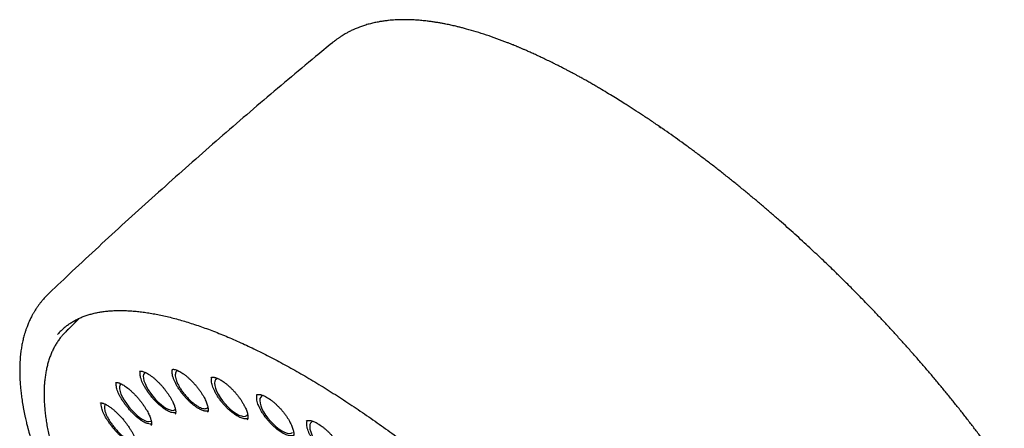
# Model space of a CAD drawing. Header units: millimetres. Extents: x 8 to 1577, y 12 to 2534.
# Tile 28 of 66: x 1305 to 1366, y 897 to 922. Entities that reach past the tile are written whole.
import ezdxf

# ---------------------------------------------------------------- set-up
doc = ezdxf.new("R2010")
doc.units = ezdxf.units.MM

msp = doc.modelspace()

# ---------------------------------------------------------------- linework, layer by layer
at = {"color": 7, "linetype": 'Continuous', "lineweight": 30}
for p, q in [((1324.546, 920.882), (1324.536, 920.873)), ((1344.951, 915.65), (1345.07, 915.569)), ((1306.868, 905.245), (1306.871, 905.248)), ((1308.711, 903.657), (1307.879, 902.823)), ((1316.698, 898.055), (1316.712, 898.06))]:
    msp.add_line(p, q, dxfattribs=at)
at = {"color": 7, "linetype": 'Continuous', "lineweight": 30, "flags": 128}
for points in [[(1308.444, 903.389), (1308.504, 903.514), (1308.539, 903.582)], [(1312.86, 900.28), (1312.794, 900.24), (1312.745, 900.162), (1312.723, 900.052), (1312.731, 899.918), (1312.768, 899.757), (1312.833, 899.582), (1312.926, 899.388), (1313.04, 899.192), (1313.178, 898.988), (1313.328, 898.793), (1313.495, 898.601), (1313.665, 898.429), (1313.843, 898.271), (1314.013, 898.141), (1314.181, 898.035), (1314.332, 897.962), (1314.471, 897.92), (1314.587, 897.912), (1314.682, 897.939), (1314.682, 897.939)], [(1317.369, 899.91), (1317.309, 899.892), (1317.234, 899.829), (1317.19, 899.736), (1317.175, 899.612), (1317.189, 899.466), (1317.234, 899.296), (1317.306, 899.114), (1317.407, 898.916), (1317.528, 898.718), (1317.673, 898.515), (1317.83, 898.324), (1318.003, 898.139), (1318.177, 897.976), (1318.358, 897.829), (1318.531, 897.712), (1318.7, 897.621), (1318.851, 897.564), (1318.99, 897.538), (1319.103, 897.547), (1319.194, 897.589), (1319.194, 897.589)], [(1311.346, 899.568), (1311.31, 899.551), (1311.258, 899.481), (1311.233, 899.378), (1311.237, 899.251), (1311.272, 899.096), (1311.333, 898.925), (1311.423, 898.735), (1311.534, 898.541), (1311.669, 898.337), (1311.816, 898.141), (1311.981, 897.947), (1312.149, 897.771), (1312.325, 897.608), (1312.495, 897.472), (1312.662, 897.359), (1312.814, 897.279), (1312.954, 897.228), (1313.071, 897.212), (1313.168, 897.23), (1313.168, 897.23)], [(1320.214, 898.843), (1320.133, 898.815), (1320.059, 898.746), (1320.015, 898.649), (1320.001, 898.521), (1320.017, 898.373), (1320.065, 898.2), (1320.139, 898.016), (1320.242, 897.818), (1320.366, 897.621), (1320.514, 897.419), (1320.673, 897.23), (1320.848, 897.048), (1321.025, 896.888), (1321.208, 896.746), (1321.383, 896.634), (1321.554, 896.548), (1321.706, 896.496), (1321.845, 896.475), (1321.959, 896.489), (1322.05, 896.537), (1322.05, 896.537)], [(1323.345, 897.224), (1323.252, 897.19), (1323.177, 897.12), (1323.132, 897.021), (1323.117, 896.892), (1323.133, 896.742), (1323.181, 896.569), (1323.256, 896.385), (1323.36, 896.187), (1323.485, 895.991), (1323.635, 895.791), (1323.796, 895.603), (1323.973, 895.424), (1324.153, 895.266), (1324.338, 895.127), (1324.516, 895.017), (1324.689, 894.934), (1324.844, 894.885), (1324.985, 894.867), (1325.1, 894.883), (1325.193, 894.934), (1325.193, 894.934)]]:
    msp.add_lwpolyline(points, dxfattribs=at)
at = {"color": 7, "linetype": 'Continuous', "lineweight": 30}
for centre, radius, start, end in [((1310.301, 900.173), 3.836, 129.94056, 139.87877), ((1310.576, 900.135), 3.807, 130.18569, 140.05164)]:
    msp.add_arc(centre, radius, start, end, dxfattribs=at)
for points, knots in [([(1345.057, 915.577), (1344.861, 915.712), (1344.478, 915.974), (1343.921, 916.345), (1343.394, 916.688), (1342.928, 916.986), (1342.504, 917.253), (1342.1, 917.502), (1341.67, 917.764), (1341.294, 917.987), (1340.981, 918.171), (1340.735, 918.313), (1340.483, 918.456), (1340.234, 918.596), (1340.004, 918.724), (1339.806, 918.832), (1339.646, 918.918), (1339.519, 918.987), (1339.396, 919.052), (1339.252, 919.128), (1339.069, 919.224), (1338.859, 919.333), (1338.641, 919.444), (1338.427, 919.552), (1338.178, 919.676), (1337.896, 919.813), (1337.585, 919.961), (1337.29, 920.098), (1337.018, 920.222), (1336.776, 920.33), (1336.572, 920.419), (1336.42, 920.485), (1336.311, 920.532), (1336.236, 920.563), (1336.162, 920.594), (1336.074, 920.631), (1335.958, 920.679), (1335.813, 920.738), (1335.646, 920.806), (1335.305, 920.94), (1334.804, 921.13), (1334.155, 921.357), (1333.522, 921.559), (1333.031, 921.701), (1332.677, 921.796), (1332.458, 921.851), (1332.263, 921.899), (1332.094, 921.938), (1331.939, 921.972), (1331.783, 922.006), (1331.605, 922.042), (1331.403, 922.081), (1331.179, 922.121), (1330.942, 922.159), (1330.696, 922.195), (1330.42, 922.23), (1330.12, 922.262), (1329.803, 922.288), (1329.497, 922.305), (1329.206, 922.314), (1328.934, 922.314), (1328.684, 922.309), (1328.461, 922.299), (1328.251, 922.284), (1328.039, 922.265), (1327.809, 922.238), (1327.569, 922.203), (1327.359, 922.165), (1327.185, 922.129), (1327.045, 922.098), (1326.905, 922.063), (1326.762, 922.025), (1326.619, 921.983), (1326.481, 921.939), (1326.353, 921.895), (1326.241, 921.855), (1326.135, 921.814), (1326.025, 921.769), (1325.904, 921.718), (1325.781, 921.662), (1325.668, 921.607), (1325.568, 921.556), (1325.476, 921.507), (1325.377, 921.453), (1325.264, 921.387), (1325.156, 921.321), (1325.06, 921.259), (1324.986, 921.21), (1324.921, 921.166), (1324.853, 921.118), (1324.77, 921.057), (1324.662, 920.976), (1324.583, 920.912), (1324.54, 920.877)], [0, 0, 0, 0, 0.022215, 0.043476, 0.063776, 0.083112, 0.09799, 0.114045, 0.131417, 0.150105, 0.159942, 0.170107, 0.1806, 0.191407, 0.20135, 0.209673, 0.216376, 0.221462, 0.225664, 0.231581, 0.239267, 0.24842, 0.257563, 0.266501, 0.275233, 0.288941, 0.302108, 0.314734, 0.326716, 0.337217, 0.346052, 0.353218, 0.357178, 0.360348, 0.363064, 0.366872, 0.371966, 0.378345, 0.386008, 0.39423, 0.42375, 0.453518, 0.483092, 0.51202, 0.523611, 0.534417, 0.543973, 0.552276, 0.559436, 0.567033, 0.575586, 0.586099, 0.597681, 0.609873, 0.622611, 0.635895, 0.653213, 0.67032, 0.687132, 0.703267, 0.718672, 0.73302, 0.745992, 0.757204, 0.769653, 0.783377, 0.798096, 0.813174, 0.821781, 0.830495, 0.839334, 0.84836, 0.85758, 0.866781, 0.874858, 0.882479, 0.888873, 0.89602, 0.904163, 0.913045, 0.920857, 0.927399, 0.933335, 0.939888, 0.947705, 0.95693, 0.963026, 0.968259, 0.972633, 0.976669, 0.982574, 0.99035, 1, 1, 1, 1]), ([(1324.536, 920.873), (1324.186, 920.585), (1323.256, 919.822), (1321.758, 918.568), (1320.039, 917.114), (1318.331, 915.647), (1316.632, 914.169), (1314.943, 912.678), (1313.265, 911.177), (1311.597, 909.664), (1309.939, 908.139), (1308.36, 906.668), (1307.339, 905.701), (1306.863, 905.25)], [0, 0, 0, 0, 0.057607, 0.153057, 0.248509, 0.343962, 0.439414, 0.534866, 0.630317, 0.725765, 0.82121, 0.916652, 1, 1, 1, 1]), ([(1356.72, 905.786), (1356.539, 905.965), (1356.286, 906.217), (1355.907, 906.586), (1355.582, 906.901), (1355.191, 907.275), (1354.778, 907.667), (1354.343, 908.074), (1353.89, 908.491), (1353.423, 908.916), (1352.946, 909.345), (1352.458, 909.776), (1351.963, 910.208), (1351.46, 910.639), (1350.952, 911.069), (1350.439, 911.496), (1349.921, 911.921), (1349.4, 912.341), (1348.875, 912.758), (1348.348, 913.169), (1347.818, 913.575), (1347.287, 913.976), (1346.754, 914.37), (1346.22, 914.759), (1345.686, 915.139), (1345.301, 915.41), (1345.093, 915.553), (1345.062, 915.574)], [0, 0, 0, 0, 0.048673, 0.06848, 0.101364, 0.135543, 0.172239, 0.210567, 0.250172, 0.290766, 0.332148, 0.374165, 0.416703, 0.459672, 0.503002, 0.546638, 0.590533, 0.634649, 0.678954, 0.723423, 0.768031, 0.812758, 0.857588, 0.902505, 0.947495, 0.992274, 1, 1, 1, 1]), ([(1306.867, 905.253), (1306.817, 905.203), (1306.72, 905.11), (1306.598, 904.981), (1306.502, 904.874), (1306.422, 904.78), (1306.353, 904.697), (1306.294, 904.622), (1306.237, 904.549), (1306.183, 904.476), (1306.128, 904.399), (1306.071, 904.316), (1306.011, 904.227), (1305.955, 904.138), (1305.907, 904.059), (1305.866, 903.99), (1305.829, 903.924), (1305.787, 903.849), (1305.738, 903.756), (1305.68, 903.642), (1305.621, 903.519), (1305.564, 903.391), (1305.512, 903.265), (1305.455, 903.121), (1305.397, 902.961), (1305.34, 902.786), (1305.292, 902.623), (1305.25, 902.47), (1305.214, 902.323), (1305.181, 902.174), (1305.15, 902.022), (1305.123, 901.871), (1305.098, 901.716), (1305.076, 901.555), (1305.055, 901.375), (1305.037, 901.176), (1305.023, 900.976), (1305.014, 900.789), (1305.009, 900.627), (1305.007, 900.482), (1305.007, 900.355), (1305.008, 900.244), (1305.011, 900.12), (1305.016, 899.971), (1305.024, 899.786), (1305.039, 899.555), (1305.063, 899.271), (1305.102, 898.926), (1305.154, 898.542), (1305.21, 898.203), (1305.262, 897.921), (1305.303, 897.714), (1305.345, 897.514), (1305.386, 897.332), (1305.423, 897.172), (1305.456, 897.034), (1305.484, 896.92), (1305.507, 896.829), (1305.525, 896.76), (1305.541, 896.697), (1305.56, 896.627), (1305.584, 896.535), (1305.615, 896.421), (1305.655, 896.278), (1305.705, 896.106), (1305.762, 895.912), (1305.824, 895.712), (1305.886, 895.515), (1305.974, 895.244), (1306.09, 894.903), (1306.235, 894.498), (1306.381, 894.106), (1306.537, 893.708), (1306.708, 893.287), (1306.9, 892.833), (1307.116, 892.344), (1307.357, 891.818), (1307.608, 891.293), (1307.863, 890.776), (1308.11, 890.292), (1308.357, 889.822), (1308.597, 889.376), (1308.828, 888.958), (1309.048, 888.567), (1309.227, 888.255), (1309.369, 888.012), (1309.474, 887.833), (1309.567, 887.675), (1309.645, 887.544), (1309.705, 887.444), (1309.755, 887.361), (1309.807, 887.275), (1309.871, 887.17), (1309.953, 887.035), (1310.054, 886.869), (1310.177, 886.671), (1310.318, 886.444), (1310.48, 886.187), (1310.661, 885.904), (1310.941, 885.469), (1311.319, 884.895), (1311.828, 884.143), (1312.375, 883.356), (1312.963, 882.536), (1313.61, 881.657), (1314.319, 880.721), (1315.097, 879.725), (1315.889, 878.743), (1316.693, 877.772), (1317.509, 876.815), (1318.383, 875.815), (1319.323, 874.772), (1320.332, 873.686), (1321.36, 872.611), (1322.413, 871.544), (1323.488, 870.485), (1324.584, 869.439), (1325.692, 868.413), (1326.811, 867.408), (1327.859, 866.495), (1328.841, 865.664), (1329.761, 864.906), (1330.702, 864.152), (1331.663, 863.403), (1332.606, 862.691), (1333.52, 862.02), (1334.392, 861.399), (1335.246, 860.808), (1335.929, 860.351), (1336.447, 860.011), (1336.807, 859.778), (1337.163, 859.551), (1337.506, 859.336), (1337.821, 859.141), (1338.097, 858.972), (1338.315, 858.841), (1338.482, 858.741), (1338.612, 858.663), (1338.743, 858.586), (1338.894, 858.497), (1339.075, 858.391), (1339.283, 858.27), (1339.515, 858.138), (1339.765, 857.996), (1340.075, 857.824), (1340.45, 857.619), (1340.893, 857.381), (1341.368, 857.134), (1341.875, 856.878), (1342.423, 856.609), (1342.987, 856.344), (1343.541, 856.094), (1344.047, 855.875), (1344.507, 855.685), (1344.923, 855.519), (1345.295, 855.377), (1345.636, 855.251), (1345.962, 855.136), (1346.288, 855.025), (1346.621, 854.916), (1346.962, 854.811), (1347.23, 854.732), (1347.419, 854.679), (1347.523, 854.65), (1347.611, 854.626), (1347.685, 854.607), (1347.746, 854.591), (1347.803, 854.576), (1347.87, 854.558), (1347.966, 854.534), (1348.095, 854.502), (1348.26, 854.463), (1348.455, 854.418), (1348.679, 854.37), (1348.961, 854.313), (1349.278, 854.255), (1349.61, 854.202), (1349.908, 854.161), (1350.174, 854.129), (1350.409, 854.106), (1350.614, 854.089), (1350.792, 854.077), (1350.948, 854.069), (1351.088, 854.063), (1351.216, 854.06), (1351.345, 854.058), (1351.485, 854.057), (1351.644, 854.058), (1351.82, 854.063), (1352.045, 854.073), (1352.317, 854.092), (1352.632, 854.125), (1352.96, 854.173), (1353.296, 854.238), (1353.587, 854.308), (1353.834, 854.379), (1354.027, 854.441), (1354.203, 854.504), (1354.357, 854.565), (1354.493, 854.622), (1354.673, 854.703), (1354.907, 854.819), (1355.133, 854.948), (1355.293, 855.049), (1355.384, 855.109), (1355.457, 855.159), (1355.52, 855.204), (1355.583, 855.25), (1355.657, 855.305), (1355.727, 855.36), (1355.786, 855.407), (1355.83, 855.443), (1355.868, 855.475), (1355.901, 855.504), (1355.936, 855.534), (1355.982, 855.574), (1356.046, 855.632), (1356.13, 855.71), (1356.232, 855.809), (1356.304, 855.885), (1356.343, 855.925)], [0, 0, 0, 0, 0.0037612, 0.0071325, 0.010107, 0.0126216, 0.0146703, 0.0165237, 0.0183593, 0.0202922, 0.0221271, 0.0242578, 0.0266634, 0.0289199, 0.0308594, 0.0324824, 0.0338915, 0.0354563, 0.0378364, 0.0405522, 0.0435739, 0.0465749, 0.0494647, 0.0522435, 0.0563858, 0.0602464, 0.0638156, 0.0670119, 0.0701336, 0.0732715, 0.0764258, 0.0797207, 0.0826672, 0.0859454, 0.089555, 0.0934958, 0.0977609, 0.1011933, 0.1042697, 0.1069905, 0.1093558, 0.1113659, 0.1131681, 0.1162293, 0.1195918, 0.1232554, 0.1287259, 0.1347591, 0.1413544, 0.1485111, 0.1519068, 0.1554125, 0.158735, 0.1616796, 0.1642466, 0.1664363, 0.1682487, 0.169684, 0.1707424, 0.1715448, 0.1726326, 0.1740709, 0.1758596, 0.1779986, 0.1807559, 0.1838547, 0.1869237, 0.1899175, 0.1928361, 0.1991899, 0.2051561, 0.2107353, 0.21633, 0.2223797, 0.2287643, 0.2355876, 0.2428494, 0.2505494, 0.2571069, 0.2637725, 0.2700162, 0.2758033, 0.2813764, 0.286449, 0.2910213, 0.2935247, 0.2958481, 0.2979239, 0.2996026, 0.3008786, 0.3017705, 0.3028024, 0.3041496, 0.3058119, 0.3079608, 0.3104772, 0.3133609, 0.3166119, 0.32023, 0.324065, 0.3330153, 0.3418308, 0.3521492, 0.3622765, 0.3722132, 0.3845875, 0.3967737, 0.4088324, 0.4207637, 0.4325677, 0.4442448, 0.4579126, 0.4715784, 0.4852431, 0.4989076, 0.5128207, 0.5267343, 0.5406485, 0.5545636, 0.5684798, 0.5795193, 0.5907973, 0.6023141, 0.6140701, 0.626066, 0.6369469, 0.6477322, 0.6582901, 0.6686206, 0.6731849, 0.6777033, 0.6821759, 0.6865992, 0.6906609, 0.6941574, 0.6970886, 0.6989913, 0.7005465, 0.7020732, 0.7040071, 0.7063509, 0.7090519, 0.712072, 0.7153202, 0.7187966, 0.7241588, 0.7299871, 0.7362819, 0.7430435, 0.7502641, 0.7584749, 0.7661201, 0.7731991, 0.7797114, 0.7856566, 0.7910342, 0.7958441, 0.8005921, 0.8054121, 0.8104062, 0.8155747, 0.8209177, 0.8227558, 0.8243703, 0.825754, 0.8269068, 0.8278287, 0.8286016, 0.8296328, 0.8309777, 0.8331139, 0.8357463, 0.8388751, 0.8425007, 0.8466133, 0.8526963, 0.8582923, 0.8634009, 0.8680217, 0.8721542, 0.875798, 0.8789117, 0.8817373, 0.884285, 0.8865547, 0.8888187, 0.8914116, 0.8943735, 0.8977047, 0.9014056, 0.9072819, 0.913569, 0.9202219, 0.9272412, 0.9345743, 0.9389708, 0.9433168, 0.9472667, 0.9507727, 0.9538342, 0.9566487, 0.9634253, 0.9704035, 0.9730075, 0.9752887, 0.9772005, 0.9784381, 0.9800141, 0.9819288, 0.9840733, 0.9853575, 0.9864916, 0.9874755, 0.9883091, 0.9890629, 0.9901212, 0.991834, 0.9940511, 0.9967728, 1, 1, 1, 1]), ([(1366.5, 894.227), (1366.397, 894.373), (1366.159, 894.714), (1365.773, 895.251), (1365.359, 895.819), (1364.949, 896.368), (1364.548, 896.897), (1364.139, 897.426), (1363.724, 897.955), (1363.302, 898.483), (1362.874, 899.01), (1362.44, 899.536), (1362, 900.061), (1361.555, 900.583), (1361.105, 901.104), (1360.65, 901.621), (1360.191, 902.135), (1359.729, 902.644), (1359.267, 903.147), (1358.806, 903.64), (1358.358, 904.113), (1357.947, 904.541), (1357.587, 904.911), (1357.188, 905.317), (1356.903, 905.602), (1356.72, 905.786)], [0, 0, 0, 0, 0.037246, 0.086819, 0.136763, 0.181631, 0.226532, 0.271457, 0.316401, 0.361358, 0.406322, 0.451284, 0.496234, 0.541157, 0.586034, 0.630839, 0.675529, 0.720037, 0.764241, 0.807902, 0.850457, 0.890204, 0.922366, 0.949988, 1, 1, 1, 1]), ([(1307.827, 903.103), (1307.884, 903.15), (1308.003, 903.246), (1308.197, 903.379), (1308.405, 903.505), (1308.624, 903.62), (1308.853, 903.724), (1309.092, 903.816), (1309.341, 903.898), (1309.6, 903.968), (1309.869, 904.027), (1310.147, 904.075), (1310.435, 904.111), (1310.733, 904.137), (1311.04, 904.151), (1311.356, 904.154), (1311.681, 904.146), (1312.016, 904.127), (1312.36, 904.096), (1312.712, 904.054), (1313.073, 904.001), (1313.442, 903.937), (1313.82, 903.861), (1314.206, 903.774), (1314.6, 903.676), (1315.002, 903.567), (1315.411, 903.447), (1315.827, 903.315), (1316.251, 903.173), (1316.682, 903.019), (1317.119, 902.855), (1317.563, 902.68), (1318.013, 902.494), (1318.469, 902.297), (1318.932, 902.09), (1319.399, 901.872), (1319.873, 901.644), (1320.351, 901.405), (1320.834, 901.157), (1321.323, 900.898), (1321.815, 900.629), (1322.312, 900.35), (1322.813, 900.062), (1323.317, 899.764), (1323.826, 899.457), (1324.337, 899.14), (1324.852, 898.814), (1325.369, 898.479), (1325.889, 898.136), (1326.411, 897.783), (1326.935, 897.423), (1327.461, 897.053), (1327.988, 896.676), (1328.517, 896.291), (1329.047, 895.898), (1329.578, 895.497), (1330.109, 895.088), (1330.641, 894.673), (1331.172, 894.25), (1331.704, 893.821), (1332.235, 893.385), (1332.765, 892.943), (1333.294, 892.494), (1333.822, 892.039), (1334.349, 891.579), (1334.874, 891.112), (1335.396, 890.641), (1335.917, 890.164), (1336.435, 889.683), (1336.951, 889.196), (1337.464, 888.706), (1337.973, 888.21), (1338.479, 887.711), (1338.982, 887.209), (1339.48, 886.702), (1339.974, 886.193), (1340.465, 885.68), (1340.95, 885.164), (1341.431, 884.646), (1341.906, 884.126), (1342.376, 883.603), (1342.841, 883.079), (1343.3, 882.553), (1343.754, 882.026), (1344.201, 881.497), (1344.641, 880.968), (1345.075, 880.438), (1345.503, 879.908), (1345.923, 879.378), (1346.337, 878.848), (1346.742, 878.318), (1347.141, 877.789), (1347.531, 877.261), (1347.914, 876.734), (1348.289, 876.209), (1348.655, 875.685), (1349.013, 875.163), (1349.362, 874.643), (1349.703, 874.126), (1350.034, 873.611), (1350.357, 873.099), (1350.67, 872.59), (1350.974, 872.085), (1351.268, 871.583), (1351.553, 871.086), (1351.828, 870.592), (1352.093, 870.103), (1352.348, 869.618), (1352.592, 869.138), (1352.827, 868.663), (1353.051, 868.193), (1353.264, 867.729), (1353.467, 867.271), (1353.66, 866.818), (1353.841, 866.372), (1354.012, 865.932), (1354.172, 865.499), (1354.32, 865.072), (1354.458, 864.653), (1354.585, 864.241), (1354.7, 863.836), (1354.804, 863.439), (1354.898, 863.05), (1354.979, 862.669), (1355.05, 862.296), (1355.109, 861.931), (1355.157, 861.575), (1355.194, 861.228), (1355.219, 860.89), (1355.234, 860.56), (1355.236, 860.24), (1355.228, 859.93), (1355.209, 859.628), (1355.178, 859.337), (1355.136, 859.055), (1355.084, 858.782), (1355.02, 858.52), (1354.945, 858.267), (1354.859, 858.024), (1354.762, 857.792), (1354.654, 857.569), (1354.535, 857.356), (1354.404, 857.154), (1354.285, 856.99), (1354.206, 856.898), (1354.179, 856.865)], [0, 0, 0, 0, 0.0066712, 0.0138408, 0.0209964, 0.0281344, 0.0352527, 0.0423507, 0.049429, 0.056489, 0.0635328, 0.0705627, 0.0775809, 0.0845897, 0.0915911, 0.0985868, 0.1055785, 0.1125673, 0.1195544, 0.1265405, 0.1335264, 0.1405124, 0.1474989, 0.1544863, 0.1614749, 0.1684646, 0.1754558, 0.1824484, 0.1894425, 0.1964381, 0.2034351, 0.2104336, 0.2174334, 0.2244346, 0.2314371, 0.2384408, 0.2454456, 0.2524516, 0.2594586, 0.2664666, 0.2734756, 0.2804854, 0.2874961, 0.2945075, 0.3015197, 0.3085325, 0.315546, 0.3225601, 0.3295748, 0.33659, 0.3436057, 0.3506219, 0.3576385, 0.3646555, 0.3716728, 0.3786906, 0.3857086, 0.392727, 0.3997456, 0.4067645, 0.4137836, 0.4208029, 0.4278225, 0.4348422, 0.441862, 0.448882, 0.4559021, 0.4629224, 0.4699427, 0.4769631, 0.4839835, 0.491004, 0.4980246, 0.5050451, 0.5120657, 0.5190862, 0.5261067, 0.5331271, 0.5401475, 0.5471678, 0.554188, 0.5612081, 0.568228, 0.5752478, 0.5822675, 0.5892869, 0.5963062, 0.6033253, 0.6103441, 0.6173626, 0.6243809, 0.6313988, 0.6384165, 0.6454337, 0.6524506, 0.6594671, 0.6664832, 0.6734988, 0.6805138, 0.6875284, 0.6945424, 0.7015557, 0.7085684, 0.7155805, 0.7225917, 0.7296022, 0.7366119, 0.7436207, 0.7506285, 0.7576354, 0.7646411, 0.7716458, 0.7786493, 0.7856515, 0.7926525, 0.7996521, 0.8066503, 0.813647, 0.8206423, 0.827636, 0.8346282, 0.8416188, 0.848608, 0.8555959, 0.8625824, 0.869568, 0.8765527, 0.8835371, 0.8905215, 0.8975065, 0.9044928, 0.9114814, 0.9184734, 0.9254703, 0.9324737, 0.9394856, 0.9465081, 0.9535435, 0.9605941, 0.967662, 0.9747491, 0.9818563, 0.9889838, 0.9961302, 1, 1, 1, 1]), ([(1307.648, 902.567), (1307.624, 902.539), (1307.547, 902.449), (1307.427, 902.284), (1307.289, 902.074), (1307.162, 901.853), (1307.047, 901.621), (1306.943, 901.379), (1306.851, 901.126), (1306.77, 900.863), (1306.7, 900.59), (1306.642, 900.308), (1306.596, 900.015), (1306.562, 899.713), (1306.539, 899.401), (1306.528, 899.08), (1306.529, 898.75), (1306.542, 898.411), (1306.566, 898.063), (1306.602, 897.707), (1306.65, 897.342), (1306.71, 896.97), (1306.781, 896.589), (1306.863, 896.201), (1306.957, 895.805), (1307.063, 895.401), (1307.18, 894.991), (1307.308, 894.573), (1307.447, 894.149), (1307.598, 893.718), (1307.759, 893.28), (1307.932, 892.837), (1308.115, 892.387), (1308.309, 891.932), (1308.514, 891.471), (1308.73, 891.004), (1308.955, 890.532), (1309.192, 890.056), (1309.438, 889.574), (1309.695, 889.088), (1309.961, 888.598), (1310.238, 888.104), (1310.524, 887.605), (1310.82, 887.103), (1311.125, 886.598), (1311.44, 886.09), (1311.764, 885.578), (1312.097, 885.064), (1312.438, 884.548), (1312.789, 884.029), (1313.148, 883.508), (1313.515, 882.986), (1313.89, 882.462), (1314.274, 881.937), (1314.665, 881.411), (1315.064, 880.884), (1315.471, 880.357), (1315.884, 879.829), (1316.305, 879.302), (1316.733, 878.774), (1317.167, 878.248), (1317.608, 877.722), (1318.055, 877.197), (1318.508, 876.673), (1318.967, 876.15), (1319.431, 875.63), (1319.901, 875.111), (1320.376, 874.595), (1320.856, 874.081), (1321.341, 873.57), (1321.83, 873.061), (1322.323, 872.556), (1322.821, 872.055), (1323.322, 871.557), (1323.827, 871.063), (1324.335, 870.573), (1324.846, 870.087), (1325.36, 869.606), (1325.877, 869.13), (1326.395, 868.659), (1326.916, 868.193), (1327.439, 867.733), (1327.964, 867.279), (1328.49, 866.83), (1329.017, 866.387), (1329.545, 865.951), (1330.073, 865.522), (1330.602, 865.099), (1331.131, 864.683), (1331.659, 864.274), (1332.188, 863.873), (1332.716, 863.479), (1333.243, 863.093), (1333.768, 862.715), (1334.293, 862.344), (1334.816, 861.982), (1335.337, 861.629), (1335.855, 861.284), (1336.372, 860.948), (1336.886, 860.621), (1337.397, 860.303), (1337.905, 859.994), (1338.41, 859.695), (1338.911, 859.405), (1339.408, 859.124), (1339.902, 858.854), (1340.391, 858.593), (1340.875, 858.343), (1341.356, 858.102), (1341.831, 857.872), (1342.301, 857.652), (1342.766, 857.443), (1343.225, 857.245), (1343.678, 857.057), (1344.126, 856.88), (1344.567, 856.713), (1345.002, 856.558), (1345.431, 856.414), (1345.852, 856.281), (1346.267, 856.159), (1346.675, 856.049), (1347.075, 855.949), (1347.468, 855.862), (1347.853, 855.785), (1348.231, 855.72), (1348.6, 855.667), (1348.961, 855.626), (1349.314, 855.596), (1349.658, 855.578), (1349.994, 855.571), (1350.321, 855.577), (1350.638, 855.594), (1350.947, 855.623), (1351.245, 855.663), (1351.535, 855.716), (1351.814, 855.78), (1352.083, 855.856), (1352.342, 855.944), (1352.591, 856.043), (1352.829, 856.154), (1353.056, 856.276), (1353.273, 856.409), (1353.472, 856.548), (1353.593, 856.647), (1353.65, 856.693)], [0, 0, 0, 0, 0.003066, 0.009994, 0.01693, 0.023877, 0.030838, 0.037815, 0.04481, 0.051823, 0.058853, 0.065899, 0.072959, 0.080031, 0.087114, 0.094205, 0.101302, 0.108404, 0.11551, 0.122619, 0.129728, 0.136838, 0.143948, 0.151058, 0.158166, 0.165273, 0.172379, 0.179484, 0.186587, 0.193688, 0.200788, 0.207887, 0.214984, 0.222079, 0.229174, 0.236267, 0.243359, 0.250449, 0.257539, 0.264628, 0.271715, 0.278802, 0.285888, 0.292973, 0.300057, 0.307141, 0.314223, 0.321306, 0.328387, 0.335468, 0.342549, 0.349629, 0.356709, 0.363788, 0.370867, 0.377945, 0.385024, 0.392101, 0.399179, 0.406256, 0.413333, 0.42041, 0.427487, 0.434563, 0.44164, 0.448716, 0.455792, 0.462868, 0.469944, 0.47702, 0.484095, 0.491171, 0.498247, 0.505322, 0.512398, 0.519474, 0.526549, 0.533625, 0.540701, 0.547777, 0.554853, 0.561929, 0.569005, 0.576081, 0.583158, 0.590235, 0.597311, 0.604389, 0.611466, 0.618544, 0.625621, 0.6327, 0.639778, 0.646857, 0.653937, 0.661016, 0.668096, 0.675177, 0.682258, 0.68934, 0.696422, 0.703505, 0.710589, 0.717673, 0.724758, 0.731844, 0.738931, 0.746019, 0.753107, 0.760197, 0.767288, 0.77438, 0.781473, 0.788567, 0.795663, 0.802761, 0.809859, 0.816959, 0.824061, 0.831164, 0.838269, 0.845376, 0.852483, 0.859593, 0.866703, 0.873814, 0.880926, 0.888038, 0.895148, 0.902257, 0.909364, 0.916466, 0.923563, 0.930652, 0.937733, 0.944802, 0.951858, 0.958898, 0.965922, 0.972928, 0.979917, 0.986887, 0.993842, 1, 1, 1, 1]), ([(1312.488, 900.346), (1312.496, 900.352), (1312.51, 900.362), (1312.539, 900.366), (1312.577, 900.367), (1312.626, 900.362), (1312.697, 900.346), (1312.798, 900.311), (1312.916, 900.256), (1313.047, 900.181), (1313.186, 900.087), (1313.335, 899.974), (1313.492, 899.839), (1313.645, 899.695), (1313.785, 899.551), (1313.905, 899.418), (1314.018, 899.285), (1314.134, 899.137), (1314.245, 898.984), (1314.35, 898.827), (1314.443, 898.674), (1314.526, 898.523), (1314.594, 898.384), (1314.647, 898.262), (1314.687, 898.153), (1314.717, 898.052), (1314.736, 897.969), (1314.746, 897.9), (1314.751, 897.841), (1314.75, 897.776), (1314.74, 897.718), (1314.724, 897.695), (1314.716, 897.683)], [0, 0, 0, 0, 0.044949, 0.079883, 0.105162, 0.128359, 0.159661, 0.193964, 0.234101, 0.268089, 0.305456, 0.345328, 0.382139, 0.424877, 0.46025, 0.489194, 0.518834, 0.550824, 0.587683, 0.618951, 0.653313, 0.687932, 0.720094, 0.749804, 0.777082, 0.804098, 0.833614, 0.854651, 0.876752, 0.901554, 0.946322, 1, 1, 1, 1]), ([(1314.746, 897.772), (1314.726, 897.765), (1314.666, 897.744), (1314.523, 897.768), (1314.329, 897.837), (1314.134, 897.948), (1313.955, 898.072), (1313.798, 898.197), (1313.639, 898.339), (1313.482, 898.494), (1313.33, 898.66), (1313.184, 898.835), (1313.048, 899.015), (1312.923, 899.197), (1312.812, 899.379), (1312.717, 899.557), (1312.639, 899.727), (1312.581, 899.888), (1312.541, 900.036), (1312.523, 900.168), (1312.522, 900.284), (1312.543, 900.339), (1312.554, 900.366)], [0, 0, 0, 0, 0.034731, 0.105503, 0.176327, 0.24709, 0.294267, 0.341218, 0.388802, 0.435751, 0.482709, 0.530494, 0.577356, 0.624298, 0.67214, 0.71919, 0.766116, 0.813721, 0.861043, 0.90799, 0.955307, 1, 1, 1, 1]), ([(1314.507, 900.456), (1314.514, 900.462), (1314.531, 900.474), (1314.575, 900.479), (1314.641, 900.476), (1314.729, 900.458), (1314.829, 900.424), (1314.944, 900.372), (1315.065, 900.305), (1315.195, 900.222), (1315.342, 900.115), (1315.491, 899.992), (1315.637, 899.86), (1315.775, 899.724), (1315.913, 899.577), (1316.046, 899.423), (1316.17, 899.265), (1316.285, 899.107), (1316.39, 898.949), (1316.483, 898.794), (1316.564, 898.645), (1316.632, 898.504), (1316.684, 898.378), (1316.726, 898.259), (1316.755, 898.152), (1316.772, 898.057), (1316.778, 897.991), (1316.778, 897.942), (1316.776, 897.901), (1316.769, 897.863), (1316.759, 897.826), (1316.745, 897.809), (1316.738, 897.799)], [0, 0, 0, 0, 0.03428, 0.077197, 0.11452, 0.147203, 0.187243, 0.223329, 0.255812, 0.290208, 0.328216, 0.369836, 0.403398, 0.438919, 0.475266, 0.51121, 0.546772, 0.581972, 0.616814, 0.651286, 0.685378, 0.718926, 0.75018, 0.778691, 0.81221, 0.840661, 0.868201, 0.885744, 0.904458, 0.929147, 0.961028, 1, 1, 1, 1]), ([(1316.772, 897.879), (1316.745, 897.873), (1316.687, 897.859), (1316.561, 897.87), (1316.391, 897.918), (1316.197, 898.015), (1316.019, 898.128), (1315.861, 898.245), (1315.701, 898.379), (1315.542, 898.528), (1315.386, 898.69), (1315.237, 898.861), (1315.096, 899.039), (1314.966, 899.22), (1314.85, 899.403), (1314.749, 899.583), (1314.665, 899.757), (1314.6, 899.923), (1314.554, 900.077), (1314.529, 900.217), (1314.523, 900.357), (1314.545, 900.432), (1314.558, 900.474)], [0, 0, 0, 0, 0.041989, 0.089197, 0.159835, 0.230306, 0.277433, 0.324211, 0.371539, 0.418406, 0.4652, 0.512753, 0.559437, 0.60622, 0.65392, 0.700721, 0.747483, 0.795022, 0.842103, 0.88888, 0.93613, 1, 1, 1, 1]), ([(1314.89, 900.394), (1314.881, 900.393), (1314.838, 900.385), (1314.786, 900.338), (1314.737, 900.252), (1314.719, 900.135), (1314.73, 899.992), (1314.771, 899.827), (1314.841, 899.644), (1314.937, 899.45), (1315.057, 899.248), (1315.197, 899.047), (1315.354, 898.849), (1315.521, 898.663), (1315.698, 898.491), (1315.874, 898.342), (1316.05, 898.215), (1316.215, 898.119), (1316.37, 898.052), (1316.506, 898.02), (1316.613, 898.017), (1316.662, 898.04), (1316.682, 898.049)], [0, 0, 0, 0, 0.012617, 0.066177, 0.118257, 0.171848, 0.223953, 0.27757, 0.329683, 0.383308, 0.43541, 0.489021, 0.541096, 0.594679, 0.646724, 0.700275, 0.7523, 0.805831, 0.857853, 0.911384, 0.963406, 1, 1, 1, 1]), ([(1310.991, 899.646), (1310.996, 899.65), (1311.006, 899.657), (1311.029, 899.66), (1311.057, 899.66), (1311.095, 899.657), (1311.145, 899.647), (1311.218, 899.626), (1311.323, 899.582), (1311.44, 899.521), (1311.563, 899.444), (1311.686, 899.357), (1311.813, 899.258), (1311.95, 899.139), (1312.094, 899.004), (1312.243, 898.852), (1312.385, 898.695), (1312.521, 898.532), (1312.654, 898.36), (1312.771, 898.194), (1312.873, 898.034), (1312.961, 897.886), (1313.038, 897.742), (1313.101, 897.609), (1313.15, 897.49), (1313.187, 897.385), (1313.213, 897.291), (1313.229, 897.216), (1313.237, 897.157), (1313.24, 897.107), (1313.238, 897.053), (1313.23, 897.004), (1313.218, 896.986), (1313.211, 896.976)], [0, 0, 0, 0, 0.041595, 0.075297, 0.100738, 0.119866, 0.139091, 0.172395, 0.207707, 0.246445, 0.277857, 0.311245, 0.344336, 0.375949, 0.415711, 0.452921, 0.489621, 0.526252, 0.563325, 0.602943, 0.634494, 0.667609, 0.701061, 0.732594, 0.762155, 0.789763, 0.816533, 0.844484, 0.863778, 0.883589, 0.905862, 0.947889, 1, 1, 1, 1]), ([(1313.238, 897.067), (1313.209, 897.061), (1313.137, 897.046), (1312.999, 897.08), (1312.849, 897.141), (1312.708, 897.217), (1312.56, 897.314), (1312.406, 897.43), (1312.249, 897.563), (1312.092, 897.711), (1311.938, 897.872), (1311.788, 898.042), (1311.646, 898.22), (1311.513, 898.401), (1311.394, 898.583), (1311.288, 898.763), (1311.198, 898.937), (1311.126, 899.103), (1311.074, 899.257), (1311.04, 899.398), (1311.029, 899.52), (1311.031, 899.611), (1311.049, 899.648), (1311.054, 899.659)], [0, 0, 0, 0, 0.049141, 0.120617, 0.168399, 0.215792, 0.263692, 0.311216, 0.358627, 0.406764, 0.454131, 0.501541, 0.549816, 0.597191, 0.644586, 0.692823, 0.740421, 0.787807, 0.835764, 0.883591, 0.931, 0.978711, 1, 1, 1, 1]), ([(1316.954, 899.955), (1316.964, 899.962), (1316.982, 899.977), (1317.017, 899.985), (1317.055, 899.989), (1317.096, 899.987), (1317.138, 899.982), (1317.182, 899.974), (1317.23, 899.962), (1317.287, 899.943), (1317.353, 899.918), (1317.434, 899.882), (1317.533, 899.83), (1317.649, 899.759), (1317.778, 899.67), (1317.915, 899.565), (1318.056, 899.446), (1318.196, 899.315), (1318.335, 899.175), (1318.471, 899.025), (1318.602, 898.868), (1318.724, 898.707), (1318.836, 898.546), (1318.941, 898.379), (1319.035, 898.212), (1319.112, 898.054), (1319.168, 897.918), (1319.211, 897.793), (1319.243, 897.672), (1319.257, 897.581), (1319.261, 897.523), (1319.262, 897.492), (1319.261, 897.465), (1319.258, 897.433), (1319.253, 897.396), (1319.241, 897.355), (1319.225, 897.334), (1319.216, 897.322)], [0, 0, 0, 0, 0.039069, 0.072417, 0.100077, 0.121974, 0.139713, 0.155584, 0.175865, 0.193048, 0.212951, 0.236387, 0.263387, 0.294001, 0.327624, 0.361845, 0.396397, 0.431229, 0.466302, 0.501598, 0.537136, 0.572939, 0.60862, 0.64211, 0.682866, 0.719183, 0.751086, 0.780969, 0.815632, 0.854011, 0.86704, 0.878933, 0.889703, 0.901583, 0.925392, 0.958241, 1, 1, 1, 1]), ([(1319.253, 897.402), (1319.234, 897.396), (1319.186, 897.379), (1319.089, 897.379), (1318.967, 897.398), (1318.832, 897.443), (1318.662, 897.521), (1318.455, 897.646), (1318.239, 897.81), (1318.051, 897.976), (1317.892, 898.132), (1317.739, 898.299), (1317.594, 898.474), (1317.46, 898.654), (1317.339, 898.836), (1317.232, 899.017), (1317.142, 899.194), (1317.071, 899.364), (1317.019, 899.523), (1316.988, 899.67), (1316.978, 899.8), (1316.986, 899.907), (1317.008, 899.961), (1317.017, 899.984)], [0, 0, 0, 0, 0.030424, 0.077213, 0.124161, 0.170524, 0.217295, 0.287245, 0.35725, 0.403842, 0.450244, 0.497312, 0.543658, 0.590058, 0.637328, 0.683691, 0.73007, 0.777279, 0.82388, 0.870266, 0.917235, 0.964016, 1, 1, 1, 1]), ([(1319.787, 898.875), (1319.798, 898.884), (1319.819, 898.9), (1319.857, 898.91), (1319.894, 898.914), (1319.931, 898.915), (1319.967, 898.912), (1320.011, 898.906), (1320.072, 898.893), (1320.161, 898.866), (1320.26, 898.826), (1320.372, 898.771), (1320.492, 898.701), (1320.626, 898.613), (1320.767, 898.508), (1320.911, 898.39), (1321.057, 898.258), (1321.201, 898.115), (1321.343, 897.961), (1321.478, 897.799), (1321.604, 897.634), (1321.715, 897.473), (1321.819, 897.308), (1321.908, 897.147), (1321.982, 896.996), (1322.036, 896.864), (1322.077, 896.741), (1322.107, 896.624), (1322.12, 896.534), (1322.124, 896.473), (1322.124, 896.432), (1322.122, 896.39), (1322.115, 896.348), (1322.102, 896.302), (1322.084, 896.278), (1322.074, 896.265)], [0, 0, 0, 0, 0.040196, 0.0733536, 0.099483, 0.1184763, 0.1332862, 0.1473395, 0.1731463, 0.199748, 0.232087, 0.260174, 0.2915969, 0.3257168, 0.3604974, 0.3957549, 0.4314374, 0.4675055, 0.5039513, 0.5408006, 0.5780498, 0.6137996, 0.6468286, 0.6866123, 0.7215604, 0.7517647, 0.7823888, 0.8165934, 0.8514451, 0.8674239, 0.8824295, 0.8988669, 0.9238153, 0.9575572, 1, 1, 1, 1]), ([(1322.113, 896.344), (1322.101, 896.339), (1322.06, 896.32), (1321.973, 896.314), (1321.853, 896.324), (1321.719, 896.36), (1321.55, 896.428), (1321.342, 896.541), (1321.124, 896.696), (1320.933, 896.854), (1320.771, 897.005), (1320.615, 897.168), (1320.466, 897.34), (1320.327, 897.518), (1320.201, 897.699), (1320.089, 897.88), (1319.994, 898.058), (1319.918, 898.23), (1319.86, 898.393), (1319.823, 898.544), (1319.808, 898.681), (1319.815, 898.8), (1319.83, 898.875), (1319.847, 898.904), (1319.849, 898.907)], [0, 0, 0, 0, 0.019878, 0.066399, 0.113157, 0.159326, 0.205887, 0.275583, 0.345251, 0.391747, 0.437938, 0.484722, 0.530957, 0.577156, 0.624147, 0.670315, 0.716499, 0.763508, 0.809834, 0.856022, 0.902874, 0.949374, 0.995576, 1, 1, 1, 1]), ([(1310.048, 898.37), (1310.053, 898.373), (1310.061, 898.378), (1310.089, 898.38), (1310.128, 898.376), (1310.167, 898.369), (1310.216, 898.356), (1310.281, 898.333), (1310.393, 898.283), (1310.53, 898.204), (1310.693, 898.092), (1310.842, 897.975), (1310.998, 897.838), (1311.16, 897.683), (1311.323, 897.513), (1311.468, 897.348), (1311.595, 897.192), (1311.703, 897.05), (1311.804, 896.908), (1311.906, 896.754), (1312.005, 896.591), (1312.095, 896.422), (1312.182, 896.238), (1312.239, 896.085), (1312.272, 895.964), (1312.284, 895.895), (1312.29, 895.844), (1312.292, 895.804), (1312.29, 895.768), (1312.286, 895.739), (1312.28, 895.716), (1312.273, 895.707), (1312.27, 895.702)], [0, 0, 0, 0, 0.049829, 0.090523, 0.112309, 0.131897, 0.151302, 0.180059, 0.208397, 0.264817, 0.302534, 0.34095, 0.380628, 0.42154, 0.463239, 0.504916, 0.536128, 0.567293, 0.598319, 0.628748, 0.668308, 0.706707, 0.744482, 0.801046, 0.829157, 0.856526, 0.874345, 0.89183, 0.911505, 0.936169, 0.965696, 1, 1, 1, 1]), ([(1312.291, 895.791), (1312.269, 895.788), (1312.218, 895.782), (1312.119, 895.8), (1311.999, 895.841), (1311.867, 895.905), (1311.725, 895.99), (1311.575, 896.096), (1311.421, 896.22), (1311.265, 896.36), (1311.109, 896.514), (1310.956, 896.678), (1310.809, 896.852), (1310.67, 897.031), (1310.541, 897.212), (1310.425, 897.393), (1310.324, 897.569), (1310.24, 897.739), (1310.173, 897.899), (1310.119, 898.071), (1310.087, 898.242), (1310.101, 898.333), (1310.108, 898.378)], [0, 0, 0, 0, 0.037067, 0.085166, 0.133765, 0.182131, 0.230231, 0.27893, 0.327086, 0.375194, 0.424093, 0.472191, 0.520294, 0.569235, 0.617399, 0.665494, 0.714333, 0.762702, 0.810792, 0.859363, 0.931907, 1, 1, 1, 1]), ([(1310.38, 898.285), (1310.379, 898.285), (1310.352, 898.274), (1310.321, 898.223), (1310.293, 898.132), (1310.297, 898.007), (1310.329, 897.859), (1310.39, 897.689), (1310.476, 897.505), (1310.588, 897.308), (1310.719, 897.109), (1310.869, 896.908), (1311.03, 896.715), (1311.201, 896.532), (1311.374, 896.368), (1311.547, 896.225), (1311.712, 896.108), (1311.868, 896.019), (1312.006, 895.963), (1312.128, 895.938), (1312.189, 895.949), (1312.22, 895.955)], [0, 0, 0, 0, 0.001821, 0.056438, 0.11264, 0.167284, 0.223515, 0.278191, 0.334454, 0.389154, 0.445442, 0.500146, 0.556438, 0.611126, 0.6674, 0.722059, 0.7783, 0.832933, 0.889149, 0.943782, 1, 1, 1, 1]), ([(1314.682, 897.939), (1314.699, 897.948), (1314.718, 897.958), (1314.731, 897.976), (1314.732, 897.978)], [0, 0, 0, 0, 0.870362, 1, 1, 1, 1]), ([(1316.712, 898.06), (1316.728, 898.071), (1316.747, 898.084), (1316.759, 898.105), (1316.761, 898.108)], [0, 0, 0, 0, 0.8447355, 1, 1, 1, 1]), ([(1313.168, 897.23), (1313.185, 897.237), (1313.204, 897.245), (1313.217, 897.26), (1313.218, 897.261)], [0, 0, 0, 0, 0.909509, 1, 1, 1, 1]), ([(1319.194, 897.589), (1319.21, 897.602), (1319.229, 897.618), (1319.242, 897.642), (1319.244, 897.647)], [0, 0, 0, 0, 0.7933846, 1, 1, 1, 1]), ([(1322.908, 897.244), (1322.922, 897.254), (1322.945, 897.273), (1322.989, 897.284), (1323.03, 897.289), (1323.073, 897.289), (1323.124, 897.285), (1323.196, 897.273), (1323.296, 897.245), (1323.404, 897.204), (1323.519, 897.148), (1323.636, 897.082), (1323.764, 897.001), (1323.898, 896.906), (1324.036, 896.797), (1324.175, 896.676), (1324.315, 896.544), (1324.453, 896.401), (1324.586, 896.249), (1324.711, 896.093), (1324.824, 895.94), (1324.93, 895.781), (1325.024, 895.623), (1325.103, 895.472), (1325.162, 895.341), (1325.21, 895.217), (1325.248, 895.091), (1325.27, 894.987), (1325.278, 894.911), (1325.281, 894.859), (1325.279, 894.806), (1325.272, 894.755), (1325.258, 894.703), (1325.237, 894.677), (1325.226, 894.662)], [0, 0, 0, 0, 0.042906, 0.077215, 0.102902, 0.121634, 0.139641, 0.169215, 0.200067, 0.234447, 0.262602, 0.292817, 0.324743, 0.357358, 0.390564, 0.424318, 0.458586, 0.493359, 0.528662, 0.564474, 0.598892, 0.630845, 0.669589, 0.703942, 0.733923, 0.762404, 0.79639, 0.83515, 0.854147, 0.87251, 0.892358, 0.920094, 0.955996, 1, 1, 1, 1]), ([(1325.265, 894.738), (1325.258, 894.735), (1325.224, 894.716), (1325.143, 894.706), (1325.026, 894.708), (1324.892, 894.736), (1324.747, 894.787), (1324.593, 894.86), (1324.432, 894.954), (1324.239, 895.086), (1324.017, 895.266), (1323.801, 895.474), (1323.623, 895.67), (1323.48, 895.846), (1323.349, 896.025), (1323.233, 896.205), (1323.133, 896.384), (1323.052, 896.557), (1322.99, 896.723), (1322.949, 896.877), (1322.929, 897.018), (1322.931, 897.142), (1322.947, 897.229), (1322.968, 897.268), (1322.974, 897.278)], [0, 0, 0, 0, 0.01138, 0.057601, 0.104175, 0.15015, 0.196468, 0.242948, 0.288909, 0.335337, 0.404613, 0.474066, 0.520197, 0.566181, 0.612874, 0.658877, 0.704855, 0.751617, 0.797685, 0.843667, 0.890366, 0.936571, 0.982562, 1, 1, 1, 1])]:
    msp.add_open_spline(points, degree=3, knots=knots, dxfattribs=at)

doc.saveas('drawing.dxf')
